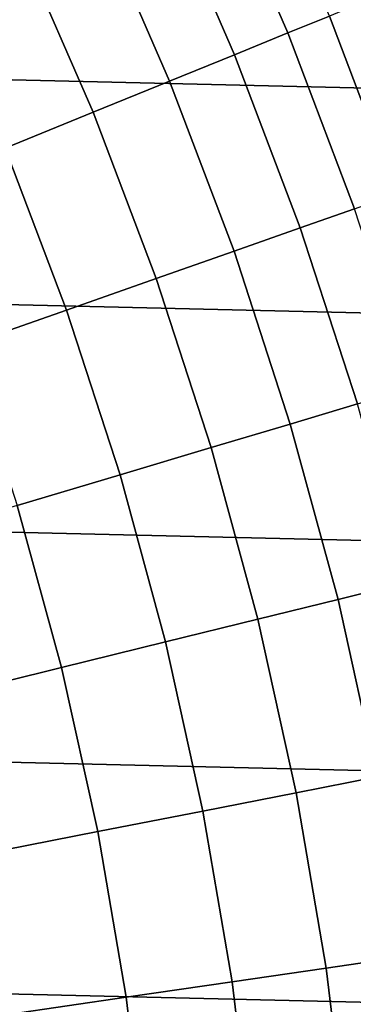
# Model space of a CAD drawing. Header units: metres. Extents: x -28 to 70, y -212 to 27.
# Tile 140 of 220: x 18.37 to 20.21, y 2.73 to 8.16. Entities that reach past the tile are written whole.
import ezdxf

# ---------------------------------------------------------------- set-up
doc = ezdxf.new("R2010")
doc.units = ezdxf.units.M
doc.layers.add('solid_10_261_012_XXX', color=7, linetype='CONTINUOUS')

msp = doc.modelspace()

# ---------------------------------------------------------------- linework, layer by layer
at = {"layer": 'solid_10_261_012_XXX'}
for points in [[(-25.587807, 10.075421, -5), (26.031919, 8.865052, -5), (26.418852, 7.635068, -5), (-26.031919, 8.865052, -5)], [(20.081902, 8.176408, 147.985901), (19.663422, 9.137084, 147.985901), (19.439175, 9.032883, 149.622192), (19.852884, 8.083162, 149.622192)], [(19.852884, 8.083162, 149.622192), (19.439175, 9.032883, 149.622192), (19.151367, 8.899146, 151.246353), (19.55895, 7.963486, 151.246353)], [(-26.031919, 8.865052, -5), (26.418852, 7.635068, -5), (26.747675, 6.388412, -5), (-26.418852, 7.635068, -5)], [(19.55895, 7.963486, 151.246353), (19.151367, 8.899146, 151.246353), (18.800528, 8.736119, 152.855377), (19.200644, 7.817601, 152.855377)], [(20.219227, 8.762086, 87.637131), (20.478138, 8.142613, 87.439323), (20.411121, 8.232963, 86.98996), (20.147507, 8.858019, 87.190804)], [(19.200644, 7.817601, 152.855377), (18.800528, 8.736119, 152.855377), (18.387304, 8.544106, 154.446289), (18.778627, 7.645776, 154.446289)], [(18.778627, 7.645776, 154.446289), (18.387304, 8.544106, 154.446289), (17.912464, 8.32346, 156.016159), (18.29368, 7.448328, 156.016159)], [(20.62019, 7.255292, 146.340485), (20.245583, 8.243051, 146.340485), (20.081902, 8.176408, 147.985901), (20.453482, 7.196635, 147.985901)], [(20.453482, 7.196635, 147.985901), (20.081902, 8.176408, 147.985901), (19.852884, 8.083162, 149.622192), (20.220224, 7.114563, 149.622192)], [(20.220224, 7.114563, 149.622192), (19.852884, 8.083162, 149.622192), (19.55895, 7.963486, 151.246353), (19.920853, 7.009228, 151.246353)], [(19.920853, 7.009228, 151.246353), (19.55895, 7.963486, 151.246353), (19.200644, 7.817601, 152.855377), (19.555916, 6.880824, 152.855377)], [(19.555916, 6.880824, 152.855377), (19.200644, 7.817601, 152.855377), (18.778627, 7.645776, 154.446289), (19.126091, 6.729588, 154.446289)], [(-26.418852, 7.635068, -5), (26.747675, 6.388412, -5), (27.017729, 5.127612, -5), (-26.747675, 6.388412, -5)], [(19.126091, 6.729588, 154.446289), (18.778627, 7.645776, 154.446289), (18.29368, 7.448328, 156.016159), (18.632172, 6.5558, 156.016159)], [(18.632172, 6.5558, 156.016159), (18.29368, 7.448328, 156.016159), (17.746698, 7.225623, 157.562057), (18.075069, 6.359782, 157.562057)], [(20.54034, 6.129348, 149.622192), (20.220224, 7.114563, 149.622192), (19.920853, 7.009228, 151.246353), (20.236229, 6.038599, 151.246353)], [(20.236229, 6.038599, 151.246353), (19.920853, 7.009228, 151.246353), (19.555916, 6.880824, 152.855377), (19.865515, 5.927976, 152.855377)], [(19.865515, 5.927976, 152.855377), (19.555916, 6.880824, 152.855377), (19.126091, 6.729588, 154.446289), (19.428886, 5.797683, 154.446289)], [(19.428886, 5.797683, 154.446289), (19.126091, 6.729588, 154.446289), (18.632172, 6.5558, 156.016159), (18.927147, 5.647962, 156.016159)], [(18.927147, 5.647962, 156.016159), (18.632172, 6.5558, 156.016159), (18.075069, 6.359782, 157.562057), (18.361223, 5.479087, 157.562057)], [(-26.747675, 6.388412, -5), (27.017729, 5.127612, -5), (27.228367, 3.855639, -5), (-27.017729, 5.127612, -5)], [(20.504343, 5.053866, 151.246353), (20.236229, 6.038599, 151.246353), (19.865515, 5.927976, 152.855377), (20.128717, 4.961283, 152.855377)], [(20.128717, 4.961283, 152.855377), (19.865515, 5.927976, 152.855377), (19.428886, 5.797683, 154.446289), (19.686302, 4.852238, 154.446289)], [(19.686302, 4.852238, 154.446289), (19.428886, 5.797683, 154.446289), (18.927147, 5.647962, 156.016159), (19.177916, 4.726932, 156.016159)], [(19.177916, 4.726932, 156.016159), (18.927147, 5.647962, 156.016159), (18.361223, 5.479087, 157.562057), (18.604496, 4.585596, 157.562057)], [(18.604496, 4.585596, 157.562057), (18.361223, 5.479087, 157.562057), (17.732164, 5.291373, 159.081161), (17.967102, 4.428493, 159.081161)], [(-27.017729, 5.127612, -5), (27.228367, 3.855639, -5), (27.379168, 2.575108, -5), (-27.228367, 3.855639, -5)], [(20.724567, 4.057331, 151.246353), (20.504343, 5.053866, 151.246353), (20.128717, 4.961283, 152.855377), (20.344908, 3.983003, 152.855377)], [(20.344908, 3.983003, 152.855377), (20.128717, 4.961283, 152.855377), (19.686302, 4.852238, 154.446289), (19.897741, 3.89546, 154.446289)], [(19.897741, 3.89546, 154.446289), (19.686302, 4.852238, 154.446289), (19.177916, 4.726932, 156.016159), (19.383894, 3.794862, 156.016159)], [(19.383894, 3.794862, 156.016159), (19.177916, 4.726932, 156.016159), (18.604496, 4.585596, 157.562057), (18.804316, 3.681395, 157.562057)], [(18.804316, 3.681395, 157.562057), (18.604496, 4.585596, 157.562057), (17.967102, 4.428493, 159.081161), (18.160076, 3.55527, 159.081161)], [(20.513582, 2.995421, 152.855377), (20.344908, 3.983003, 152.855377), (19.897741, 3.89546, 154.446289), (20.062708, 2.929584, 154.446289)], [(-27.228367, 3.855639, -5), (27.379168, 2.575108, -5), (27.469772, 1.288988, -5), (-27.379168, 2.575108, -5)], [(20.062708, 2.929584, 154.446289), (19.897741, 3.89546, 154.446289), (19.383894, 3.794862, 156.016159), (19.544601, 2.853929, 156.016159)], [(19.544601, 2.853929, 156.016159), (19.383894, 3.794862, 156.016159), (18.804316, 3.681395, 157.562057), (18.960217, 2.768596, 157.562057)], [(18.960217, 2.768596, 157.562057), (18.804316, 3.681395, 157.562057), (18.160076, 3.55527, 159.081161), (18.310637, 2.673743, 159.081161)], [(20.634346, 2.000842, 152.855377), (20.513582, 2.995421, 152.855377), (20.062708, 2.929584, 154.446289), (20.180819, 1.956865, 154.446289)], [(20.180819, 1.956865, 154.446289), (20.062708, 2.929584, 154.446289), (19.544601, 2.853929, 156.016159), (19.65966, 1.90633, 156.016159)], [(19.65966, 1.90633, 156.016159), (19.544601, 2.853929, 156.016159), (18.960217, 2.768596, 157.562057), (19.071836, 1.849331, 157.562057)], [(19.071836, 1.849331, 157.562057), (18.960217, 2.768596, 157.562057), (18.310637, 2.673743, 159.081161), (18.41843, 1.785973, 159.081161)]]:
    msp.add_3dface(points, dxfattribs=at)

doc.saveas('drawing.dxf')
